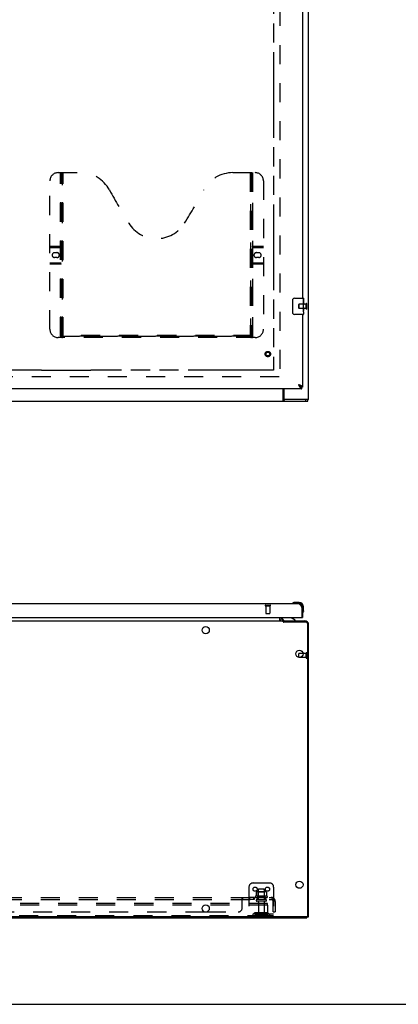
# Model space of a CAD drawing. Header units: inches. Extents: x 0 to 210, y 0 to 136.
# Tile 30 of 93: x 80 to 103, y 0 to 60. Entities that reach past the tile are written whole.
import ezdxf

# ---------------------------------------------------------------- set-up
doc = ezdxf.new("R2010")
doc.units = ezdxf.units.IN
doc.header["$LTSCALE"] = 11.549409
doc.header["$MEASUREMENT"] = 0
doc.linetypes.add('HIDDEN', pattern=[0.2, 0.1, -0.1])
doc.linetypes.add('PHANTOM', pattern=[0.8, 0.45, -0.05, 0.1, -0.05, 0.1, -0.05])
doc.layers.get('0').update_dxf_attribs({"linetype": 'CONTINUOUS'})
for name, color, linetype in [('02___PRT_ALL_AXES', 7, 'CONTINUOUS'), ('AVAILABLE_DOOR_SPACE', 7, 'CONTINUOUS'), ('DEFAULT_2', 8, 'HIDDEN')]:
    doc.layers.add(name, color=color, linetype=linetype)

msp = doc.modelspace()

# ---------------------------------------------------------------- linework, layer by layer
at = {"color": 3, "linetype": 'Continuous'}
for p, q in [((97.498, 36.679), (97.498, 101.277)), ((97.123, 66.075), (97.123, 42.825)), ((97.123, 41.825), (97.123, 37.429)), ((97.081, 37.325), (68.478, 37.325)), ((95.999, 37.325), (95.999, 36.741)), ((96.913, 37.558), (96.877, 37.571)), ((96.877, 37.571), (96.887, 37.553)), ((96.887, 37.553), (96.897, 37.534)), ((96.897, 37.534), (96.903, 37.522)), ((96.903, 37.522), (96.91, 37.51)), ((96.91, 37.51), (96.916, 37.498)), ((96.931, 37.551), (96.913, 37.558)), ((96.943, 37.547), (96.931, 37.551)), ((96.954, 37.542), (96.943, 37.547)), ((96.966, 37.538), (96.954, 37.542)), ((97.498, 36.679), (95.991, 36.679)), ((68.682, 24.31), (96.877, 24.31)), ((97.042, 24.137), (97.048, 24.125)), ((97.048, 24.125), (97.055, 24.113)), ((97.055, 24.113), (97.062, 24.101)), ((97.062, 24.101), (97.068, 24.089)), ((97.068, 24.089), (97.081, 24.064)), ((97.081, 24.064), (97.081, 23.476)), ((97.123, 24.064), (97.123, 23.456)), ((68.498, 23.456), (97.061, 23.456)), ((95.852, 23.456), (95.852, 23.395)), ((95.995, 23.252), (97.252, 23.252)), ((97.498, 5.304), (97.498, 23.006)), ((91.182, 5.606), (91.314, 5.606)), ((37.602, 5.252), (97.394, 5.252))]:
    msp.add_line(p, q, dxfattribs=at)
at = {"color": 7, "linetype": 'Continuous'}
for p, q in [((96.528, 41.925), (96.528, 42.725)), ((96.628, 42.825), (97.168, 42.825)), ((97.183, 42.81), (97.183, 42.671)), ((97.183, 42.44), (97.183, 42.409)), ((97.168, 41.825), (96.628, 41.825)), ((97.183, 42.243), (97.183, 42.21)), ((97.183, 41.986), (97.183, 41.84)), ((95.946, 36.575), (95.946, 37.325)), ((96.897, 37.558), (96.877, 37.571)), ((96.877, 37.571), (96.89, 37.557)), ((96.906, 37.553), (96.897, 37.558)), ((96.903, 37.543), (96.91, 37.536)), ((96.914, 37.548), (96.906, 37.553)), ((96.91, 37.536), (96.916, 37.529)), ((96.916, 37.529), (96.923, 37.522)), ((97.017, 37.446), (97.019, 37.445)), ((97.123, 37.429), (97.081, 37.429)), ((97.081, 37.325), (97.081, 37.429)), ((37.55, 36.575), (97.446, 36.575)), ((95.991, 36.679), (95.991, 36.575)), ((97.316, 36.575), (97.316, 36.679)), ((97.446, 36.575), (97.446, 36.679)), ((96.531, 24.324), (96.53, 24.324)), ((96.535, 24.325), (96.531, 24.324)), ((96.626, 24.367), (96.664, 24.37)), ((96.92, 24.37), (96.664, 24.37)), ((96.92, 24.31), (96.877, 24.31)), ((97.123, 24.064), (97.081, 24.064)), ((97.123, 24.064), (97.123, 24.107)), ((97.183, 23.851), (97.183, 24.107)), ((95.748, 23.281), (95.748, 23.456)), ((95.894, 23.456), (95.894, 23.409)), ((96.681, 23.291), (96.443, 23.429)), ((96.681, 23.252), (96.681, 23.291)), ((97.061, 23.456), (97.123, 23.456)), ((97.137, 23.715), (97.137, 23.715)), ((97.183, 23.851), (97.18, 23.813)), ((39.051, 23.252), (95.946, 23.252)), ((95.767, 23.27), (95.768, 23.268)), ((95.946, 23.201), (95.946, 23.252)), ((97.316, 23.175), (95.991, 23.175)), ((95.999, 23.175), (95.999, 23.252)), ((97.446, 5.367), (97.446, 23.045)), ((96.894, 21.037), (96.894, 21.262)), ((97.384, 5.304), (37.613, 5.304)), ((97.394, 5.252), (97.394, 5.305)), ((97.394, 5.304), (97.498, 5.304)), ((0, 0), (209.989, 0))]:
    msp.add_line(p, q, dxfattribs=at)
for points in [[(96.528, 42.725), (96.529, 42.731), (96.529, 42.737), (96.53, 42.744), (96.531, 42.75), (96.533, 42.755), (96.535, 42.761)], [(96.535, 41.889), (96.533, 41.894), (96.531, 41.9), (96.53, 41.906), (96.529, 41.912), (96.529, 41.919), (96.528, 41.925)], [(96.89, 37.557), (96.893, 37.553), (96.903, 37.543)], [(97.017, 37.446), (97.016, 37.447), (97.015, 37.45), (97.014, 37.453), (97.013, 37.455), (97.012, 37.458), (97.011, 37.461), (97.009, 37.463), (97.008, 37.466), (97.006, 37.468), (97.004, 37.471), (97.002, 37.474), (97, 37.476), (96.998, 37.479), (96.996, 37.482), (96.994, 37.484), (96.991, 37.487), (96.989, 37.49), (96.986, 37.492), (96.983, 37.495), (96.98, 37.498), (96.978, 37.5), (96.975, 37.503), (96.972, 37.505), (96.968, 37.508), (96.965, 37.511), (96.962, 37.513), (96.959, 37.516), (96.955, 37.519), (96.952, 37.521), (96.948, 37.524), (96.944, 37.527), (96.941, 37.529), (96.937, 37.532), (96.933, 37.534), (96.929, 37.537), (96.926, 37.54), (96.922, 37.542), (96.914, 37.548)], [(96.923, 37.522), (96.926, 37.519), (96.93, 37.515), (96.933, 37.512), (96.936, 37.509), (96.939, 37.505), (96.943, 37.502), (96.946, 37.499), (96.949, 37.496), (96.953, 37.493), (96.956, 37.49), (96.959, 37.487), (96.963, 37.484), (96.966, 37.481), (96.969, 37.479), (96.972, 37.476), (96.976, 37.473), (96.979, 37.471), (96.982, 37.468), (96.986, 37.466), (96.989, 37.463), (96.992, 37.461), (96.996, 37.459), (96.999, 37.457), (97.002, 37.454), (97.005, 37.452), (97.009, 37.45), (97.012, 37.449), (97.015, 37.447), (97.017, 37.446)], [(97.019, 37.445), (97.022, 37.443), (97.025, 37.442), (97.029, 37.44), (97.032, 37.439), (97.035, 37.438), (97.038, 37.437), (97.042, 37.435), (97.045, 37.434), (97.048, 37.433), (97.052, 37.433), (97.055, 37.432), (97.058, 37.431), (97.062, 37.431), (97.065, 37.43), (97.068, 37.43), (97.071, 37.429), (97.075, 37.429), (97.078, 37.429), (97.081, 37.429)], [(95.946, 36.672), (95.947, 36.669), (95.948, 36.667), (95.95, 36.664), (95.951, 36.66), (95.953, 36.655), (95.954, 36.651), (95.955, 36.646), (95.956, 36.641), (95.958, 36.636), (95.96, 36.626)], [(95.96, 36.626), (95.961, 36.62), (95.962, 36.615), (95.963, 36.61), (95.965, 36.605), (95.966, 36.601), (95.968, 36.597), (95.97, 36.593), (95.971, 36.589), (95.973, 36.586), (95.975, 36.583), (95.977, 36.581), (95.98, 36.579), (95.982, 36.577), (95.985, 36.576), (95.987, 36.575), (95.989, 36.575), (95.991, 36.575)], [(96.53, 24.324), (96.529, 24.324), (96.528, 24.323)], [(97.137, 23.715), (97.137, 23.717), (97.137, 23.718), (97.138, 23.722)], [(95.748, 23.281), (95.75, 23.281), (95.752, 23.281), (95.753, 23.281), (95.755, 23.281), (95.757, 23.28), (95.759, 23.279), (95.761, 23.277), (95.762, 23.276), (95.764, 23.274), (95.765, 23.272)], [(95.75, 23.281), (95.752, 23.281), (95.753, 23.281), (95.755, 23.281), (95.757, 23.28), (95.759, 23.279), (95.761, 23.277), (95.762, 23.276), (95.764, 23.274), (95.765, 23.272), (95.767, 23.27), (95.768, 23.268)], [(95.768, 23.268), (95.771, 23.264), (95.772, 23.262), (95.774, 23.26), (95.775, 23.258), (95.776, 23.257), (95.778, 23.255), (95.78, 23.254), (95.781, 23.253), (95.782, 23.253), (95.784, 23.252), (95.785, 23.252)], [(95.771, 23.264), (95.772, 23.262), (95.774, 23.26), (95.775, 23.258), (95.776, 23.257)], [(95.946, 23.201), (95.947, 23.2), (95.948, 23.198), (95.95, 23.197), (95.951, 23.195), (95.953, 23.194), (95.954, 23.193), (95.955, 23.192), (95.956, 23.191), (95.958, 23.19), (95.959, 23.189), (95.96, 23.189), (95.961, 23.188), (95.962, 23.188), (95.963, 23.187), (95.966, 23.187)], [(95.966, 23.187), (95.968, 23.186), (95.97, 23.185), (95.971, 23.185), (95.973, 23.184), (95.975, 23.183), (95.977, 23.182), (95.98, 23.181), (95.982, 23.18), (95.985, 23.179), (95.987, 23.178), (95.989, 23.176), (95.991, 23.175)]]:
    msp.add_lwpolyline(points, dxfattribs=at)
at = {"color": 3, "linetype": 'Continuous'}
for points in [[(96.916, 37.498), (96.92, 37.492), (96.923, 37.486), (96.926, 37.48), (96.93, 37.474), (96.933, 37.468), (96.936, 37.463), (96.939, 37.457), (96.943, 37.452), (96.946, 37.446), (96.949, 37.441), (96.953, 37.436), (96.956, 37.431)], [(96.956, 37.431), (96.959, 37.426), (96.963, 37.421), (96.966, 37.416), (96.969, 37.411), (96.972, 37.406), (96.976, 37.402), (96.979, 37.397), (96.982, 37.393), (96.986, 37.388), (96.989, 37.384), (96.992, 37.38), (96.996, 37.376), (96.999, 37.373), (97.002, 37.369), (97.005, 37.366), (97.009, 37.362), (97.012, 37.359), (97.015, 37.356), (97.019, 37.353), (97.022, 37.35), (97.025, 37.347), (97.029, 37.345), (97.032, 37.342), (97.035, 37.34), (97.038, 37.338), (97.042, 37.336), (97.045, 37.334), (97.048, 37.333), (97.052, 37.331), (97.055, 37.33), (97.058, 37.329), (97.062, 37.328), (97.065, 37.327), (97.068, 37.326), (97.071, 37.326), (97.075, 37.325), (97.078, 37.325), (97.081, 37.325)], [(97.024, 37.514), (97.019, 37.516), (97.014, 37.518), (97.009, 37.52), (97.004, 37.522), (96.998, 37.525), (96.993, 37.527), (96.988, 37.529), (96.982, 37.531), (96.977, 37.534), (96.966, 37.538)], [(97.123, 37.429), (97.123, 37.431), (97.123, 37.433), (97.123, 37.436), (97.122, 37.438), (97.121, 37.44), (97.121, 37.442), (97.12, 37.444), (97.119, 37.447), (97.117, 37.449), (97.116, 37.451), (97.114, 37.453), (97.113, 37.456), (97.111, 37.458), (97.109, 37.46), (97.107, 37.462), (97.105, 37.465), (97.102, 37.467), (97.1, 37.469), (97.097, 37.471), (97.094, 37.473), (97.091, 37.476), (97.088, 37.478), (97.085, 37.48), (97.082, 37.482), (97.078, 37.485), (97.075, 37.487), (97.071, 37.489), (97.067, 37.491), (97.063, 37.493), (97.059, 37.496), (97.055, 37.498), (97.051, 37.5), (97.047, 37.502), (97.042, 37.505), (97.038, 37.507), (97.033, 37.509), (97.028, 37.511), (97.024, 37.514)], [(95.946, 36.735), (95.948, 36.734), (95.95, 36.734), (95.952, 36.733), (95.954, 36.732), (95.956, 36.73), (95.958, 36.729), (95.96, 36.727), (95.962, 36.725), (95.964, 36.722), (95.965, 36.72), (95.967, 36.718), (95.968, 36.715), (95.969, 36.712), (95.971, 36.709), (95.972, 36.706), (95.973, 36.703), (95.975, 36.698)], [(95.975, 36.698), (95.976, 36.695), (95.978, 36.692), (95.979, 36.69), (95.98, 36.688), (95.981, 36.686), (95.982, 36.684), (95.984, 36.682), (95.985, 36.681), (95.987, 36.68), (95.988, 36.679), (95.99, 36.679), (95.991, 36.679)], [(96.877, 24.31), (96.88, 24.31), (96.883, 24.31), (96.887, 24.309), (96.89, 24.309), (96.893, 24.308), (96.897, 24.307), (96.9, 24.306), (96.903, 24.305), (96.906, 24.304), (96.91, 24.302), (96.913, 24.301), (96.916, 24.299), (96.92, 24.297), (96.923, 24.295), (96.926, 24.293), (96.93, 24.29), (96.933, 24.288), (96.936, 24.285), (96.939, 24.282), (96.943, 24.279), (96.946, 24.276), (96.949, 24.273), (96.953, 24.269), (96.956, 24.266), (96.959, 24.262), (96.963, 24.259), (96.966, 24.255), (96.969, 24.251), (96.972, 24.247), (96.976, 24.242), (96.979, 24.238), (96.982, 24.233), (96.986, 24.229), (96.989, 24.224), (96.992, 24.219), (96.996, 24.215), (96.999, 24.21), (97.002, 24.204), (97.005, 24.199), (97.009, 24.194), (97.012, 24.189), (97.015, 24.183), (97.019, 24.178), (97.022, 24.172), (97.025, 24.167), (97.029, 24.161), (97.032, 24.155), (97.035, 24.149), (97.038, 24.143), (97.042, 24.137)], [(97.394, 5.303), (97.397, 5.303), (97.402, 5.304), (97.402, 5.304)]]:
    msp.add_lwpolyline(points, dxfattribs=at)
at = {"color": 7, "linetype": 'Continuous'}
for centre in [(91.248, 22.69), (96.936, 21.252), (96.936, 7.252), (91.248, 5.815)]:
    msp.add_circle(centre, 0.219, dxfattribs=at)
for centre, radius, start, end in [((96.628, 42.725), 0.1, 90, 158.79459), ((97.168, 42.81), 0.015, 0, 90), ((96.628, 41.925), 0.1, 201.19986, 270), ((97.168, 41.84), 0.015, 270, 360), ((96.543, 24.322), 0.015, 120.88989, 173.62041), ((96.543, 24.325), 0.015, 186.37959, 270), ((96.664, 24.12), 0.25, 90, 120.88989), ((96.92, 24.107), 0.263, 0, 90), ((96.92, 24.107), 0.203, 0, 90), ((95.995, 23.395), 0.246, 180, 215.3371), ((96.051, 23.409), 0.157, 180, 270), ((96.493, 23.516), 0.1, 216.54681, 239.90799), ((97.138, 23.73), 0.015, 180, 263.62041), ((97.135, 23.73), 0.015, 276.37959, 329.11011), ((96.933, 23.851), 0.25, 329.11011, 360), ((97.316, 23.045), 0.13, 0, 90), ((96.904, 21.262), 0.01, 90, 180), ((97.384, 5.367), 0.0625, 270, 360)]:
    msp.add_arc(centre, radius, start, end, dxfattribs=at)
at = {"color": 3, "linetype": 'Continuous'}
for centre, radius, start, end in [((96.061, 36.741), 0.0625, 180, 270), ((96.877, 24.064), 0.246, 0, 90), ((95.995, 23.395), 0.142, 180, 270), ((97.061, 23.476), 0.02, 270, 360), ((97.252, 23.006), 0.246, 0, 90)]:
    msp.add_arc(centre, radius, start, end, dxfattribs=at)
at = {"layer": '02___PRT_ALL_AXES', "color": 8, "linetype": 'HIDDEN'}
for p, q in [((97.351, 42.449), (96.904, 42.449)), ((97.351, 42.201), (97.351, 42.449)), ((97.351, 42.201), (96.904, 42.201)), ((94.895, 24.163), (95.143, 24.163)), ((94.895, 24.163), (94.895, 23.716)), ((95.143, 24.163), (95.143, 23.716)), ((97.351, 21.024), (96.904, 21.024)), ((97.351, 21.272), (97.154, 21.272)), ((97.351, 21.024), (97.351, 21.272)), ((94.44, 6.951), (94.44, 6.356)), ((94.806, 6.951), (94.806, 6.356)), ((94.184, 6.481), (93.864, 6.481)), ((93.864, 6.481), (93.864, 6.356)), ((94.184, 6.356), (93.864, 6.356)), ((93.903, 6.481), (93.903, 6.356)), ((94.145, 6.481), (94.145, 6.356)), ((94.184, 6.481), (94.184, 6.356)), ((94.979, 6.551), (94.267, 6.551)), ((94.289, 6.481), (94.373, 6.481)), ((94.873, 6.481), (94.373, 6.481)), ((94.373, 6.481), (94.373, 6.356)), ((94.873, 6.356), (94.373, 6.356)), ((94.457, 6.188), (94.457, 5.386)), ((94.789, 6.188), (94.789, 5.386)), ((94.873, 6.481), (94.957, 6.481)), ((94.873, 6.481), (94.873, 6.356))]:
    msp.add_line(p, q, dxfattribs=at)
at = {"layer": '02___PRT_ALL_AXES', "color": 7, "linetype": 'Continuous'}
for p, q in [((97.183, 42.671), (97.176, 42.671)), ((97.176, 42.671), (97.176, 42.44)), ((97.183, 42.503), (97.176, 42.503)), ((97.183, 42.44), (97.176, 42.44)), ((97.183, 42.404), (97.177, 42.404)), ((97.183, 42.246), (97.183, 42.81)), ((97.183, 42.21), (97.176, 42.21)), ((97.176, 42.21), (97.176, 42.073)), ((97.183, 42.073), (97.176, 42.073)), ((97.178, 42.042), (97.183, 42.042)), ((97.182, 42.271), (97.18, 42.293)), ((97.182, 42.273), (97.183, 42.273)), ((97.183, 41.986), (97.183, 42.243)), ((97.183, 41.986), (97.183, 41.84)), ((97.154, 21.272), (96.904, 21.272))]:
    msp.add_line(p, q, dxfattribs=at)
for points in [[(97.18, 42.293), (97.179, 42.304), (97.178, 42.316), (97.177, 42.329), (97.177, 42.341), (97.176, 42.354), (97.176, 42.367), (97.176, 42.38), (97.177, 42.392), (97.177, 42.405), (97.178, 42.417), (97.179, 42.429)], [(97.178, 42.037), (97.177, 42.046), (97.177, 42.055), (97.176, 42.064), (97.176, 42.073)], [(97.181, 42.013), (97.18, 42.02), (97.179, 42.028), (97.178, 42.037)], [(97.183, 41.986), (97.183, 41.989), (97.183, 41.994), (97.182, 41.999), (97.181, 42.013)], [(97.183, 42.243), (97.183, 42.252), (97.183, 42.261), (97.182, 42.271)]]:
    msp.add_lwpolyline(points, dxfattribs=at)
at = {"layer": '02___PRT_ALL_AXES', "color": 8, "linetype": 'HIDDEN'}
msp.add_circle((95.019, 39.429), 0.124, dxfattribs=at)
for centre, radius, start, end in [((94.623, 5.951), 0.698, 117.6814, 120.66313), ((94.623, 5.951), 0.698, 59.33687, 62.3186), ((94.289, 6.52), 0.0384, 124.44966, 270), ((94.957, 6.52), 0.0384, 270, 55.55034)]:
    msp.add_arc(centre, radius, start, end, dxfattribs=at)
at = {"layer": '02___PRT_ALL_AXES', "color": 7, "linetype": 'Continuous'}
msp.add_ellipse((96.92, 42.409), major_axis=(0.263, 0), ratio=0.432808, start_param=0, end_param=0.179988, dxfattribs=at)
at = {"layer": 'AVAILABLE_DOOR_SPACE', "color": 4, "linetype": 'PHANTOM'}
for p, q in [((95.373, 94.7), (95.373, 38.45)), ((81.28, 38.45), (72.061, 38.45)), ((81.28, 38.451), (84.28, 38.451)), ((81.28, 38.45), (81.28, 38.451)), ((84.28, 38.451), (84.28, 38.45)), ((95.373, 38.45), (84.28, 38.45))]:
    msp.add_line(p, q, dxfattribs=at)
at = {"layer": 'DEFAULT_2', "color": 8, "linetype": 'HIDDEN'}
for p, q in [((95.748, 95.127), (95.748, 38.023)), ((82.289, 50.429), (83.644, 50.429)), ((82.424, 40.519), (82.424, 50.429)), ((82.454, 40.549), (82.454, 50.429)), ((82.464, 40.519), (82.464, 50.429)), ((82.544, 40.549), (82.544, 50.429)), ((82.554, 40.429), (82.554, 50.429)), ((82.584, 40.509), (82.584, 50.429)), ((92.894, 50.429), (94.249, 50.429)), ((93.954, 50.429), (93.954, 40.509)), ((93.984, 40.429), (93.984, 50.429)), ((93.994, 50.429), (93.994, 40.549)), ((94.074, 50.429), (94.074, 40.519)), ((94.084, 50.429), (94.084, 40.549)), ((94.114, 40.519), (94.114, 50.429)), ((81.789, 40.929), (81.789, 49.929)), ((94.749, 49.929), (94.749, 40.929)), ((81.789, 45.969), (82.464, 45.969)), ((81.789, 45.929), (82.424, 45.929)), ((81.789, 45.889), (82.464, 45.889)), ((82.076, 45.579), (82.213, 45.579)), ((94.074, 45.969), (94.749, 45.969)), ((94.074, 45.889), (94.749, 45.889)), ((94.114, 45.929), (94.749, 45.929)), ((94.326, 45.579), (94.463, 45.579)), ((81.789, 44.969), (82.464, 44.969)), ((82.424, 44.929), (81.789, 44.929)), ((82.464, 44.889), (81.789, 44.889)), ((82.213, 45.279), (82.076, 45.279)), ((94.074, 44.969), (94.749, 44.969)), ((94.749, 44.889), (94.074, 44.889)), ((94.749, 44.929), (94.114, 44.929)), ((94.463, 45.279), (94.326, 45.279)), ((96.894, 42.211), (96.894, 42.439)), ((96.904, 42.449), (96.904, 42.201)), ((97.351, 42.183), (97.351, 42.467)), ((97.394, 42.183), (97.394, 42.467)), ((94.249, 40.429), (82.289, 40.429)), ((82.424, 40.519), (94.114, 40.519)), ((94.084, 40.549), (82.454, 40.549)), ((93.99, 40.509), (82.548, 40.509)), ((69.144, 38.075), (95.748, 38.075)), ((94.877, 24.206), (95.161, 24.206)), ((94.877, 24.163), (95.161, 24.163)), ((94.905, 23.706), (95.133, 23.706)), ((96.894, 21.037), (96.894, 21.034)), ((97.351, 21.29), (97.351, 21.006)), ((97.394, 21.29), (97.394, 21.006)), ((94.123, 7.356), (95.123, 7.356)), ((93.873, 7.106), (93.873, 5.356)), ((94.304, 6.796), (94.304, 6.578)), ((94.879, 6.817), (94.368, 6.817)), ((94.44, 6.797), (94.42, 6.817)), ((94.807, 6.797), (94.44, 6.797)), ((94.44, 6.501), (94.44, 6.797)), ((94.776, 6.981), (94.47, 6.981)), ((94.807, 6.797), (94.827, 6.817)), ((94.807, 6.501), (94.807, 6.797)), ((94.942, 6.796), (94.942, 6.578)), ((95.373, 7.106), (95.373, 5.356)), ((39.655, 6.481), (95.342, 6.481)), ((39.655, 6.356), (95.342, 6.356)), ((94.998, 6.106), (39.998, 6.106)), ((94.998, 6.002), (39.998, 6.002)), ((93.467, 5.856), (93.467, 6.427)), ((93.502, 6.356), (93.502, 6.481)), ((94.888, 6.25), (94.359, 6.25)), ((94.44, 6.501), (94.42, 6.481)), ((94.807, 6.501), (94.44, 6.501)), ((94.807, 6.501), (94.827, 6.481)), ((94.998, 6.002), (94.998, 6.106)), ((94.998, 6.002), (94.998, 5.416)), ((95.381, 6.427), (95.301, 6.331)), ((95.342, 6.356), (95.342, 6.481)), ((95.342, 5.606), (95.342, 6.244)), ((95.467, 6.244), (95.467, 5.606)), ((43.814, 5.606), (91.182, 5.606)), ((91.314, 5.606), (93.217, 5.606)), ((95.373, 5.46), (93.873, 5.46)), ((94.216, 5.529), (94.148, 5.48)), ((94.277, 5.444), (94.209, 5.395)), ((94.964, 5.55), (94.283, 5.55)), ((94.964, 5.446), (94.283, 5.446)), ((94.448, 5.55), (94.448, 5.446)), ((94.798, 5.55), (94.798, 5.446)), ((94.97, 5.444), (95.038, 5.395)), ((95.03, 5.529), (95.098, 5.48)), ((95.342, 5.606), (95.467, 5.606)), ((94.938, 5.356), (40.058, 5.356)), ((95.373, 5.356), (94.938, 5.356))]:
    msp.add_line(p, q, dxfattribs=at)
for points in [[(82.454, 40.549), (82.47, 40.538), (82.486, 40.529), (82.502, 40.52), (82.518, 40.514), (82.533, 40.51), (82.548, 40.509)], [(93.99, 40.509), (94.006, 40.51), (94.021, 40.514), (94.036, 40.52), (94.052, 40.529), (94.068, 40.538), (94.084, 40.549)], [(94.304, 6.578), (94.304, 6.576), (94.304, 6.575), (94.304, 6.574), (94.303, 6.573), (94.303, 6.573), (94.303, 6.572), (94.302, 6.572), (94.302, 6.571), (94.302, 6.571), (94.301, 6.571), (94.301, 6.57), (94.301, 6.57), (94.3, 6.57), (94.3, 6.569), (94.3, 6.569), (94.3, 6.569), (94.299, 6.569), (94.299, 6.569)], [(94.31, 6.805), (94.309, 6.804), (94.308, 6.803), (94.306, 6.802), (94.306, 6.8), (94.305, 6.799), (94.305, 6.797), (94.304, 6.796)], [(94.936, 6.805), (94.938, 6.804), (94.939, 6.803), (94.94, 6.802), (94.941, 6.8), (94.942, 6.799), (94.942, 6.797), (94.942, 6.796)], [(94.947, 6.569), (94.947, 6.569), (94.947, 6.569), (94.947, 6.569), (94.946, 6.569), (94.946, 6.57), (94.946, 6.57), (94.946, 6.57), (94.945, 6.571), (94.945, 6.571), (94.945, 6.571), (94.944, 6.572), (94.944, 6.572), (94.943, 6.573), (94.943, 6.573), (94.943, 6.574), (94.942, 6.575), (94.942, 6.576), (94.942, 6.578)], [(93.467, 6.427), (93.469, 6.429), (93.47, 6.432), (93.472, 6.434), (93.473, 6.437), (93.475, 6.441), (93.476, 6.444), (93.478, 6.448)], [(93.467, 6.331), (93.469, 6.33), (93.471, 6.33), (93.472, 6.33), (93.474, 6.33), (93.475, 6.331), (93.477, 6.332), (93.478, 6.332), (93.48, 6.334), (93.481, 6.335), (93.483, 6.336), (93.484, 6.338), (93.485, 6.34)], [(93.467, 6.331), (93.469, 6.33), (93.471, 6.33), (93.472, 6.33), (93.474, 6.33), (93.475, 6.331), (93.477, 6.332), (93.478, 6.332), (93.48, 6.334), (93.481, 6.335), (93.483, 6.336)], [(93.469, 6.429), (93.47, 6.432), (93.472, 6.434)], [(93.478, 6.448), (93.481, 6.455), (93.483, 6.459), (93.484, 6.462)], [(93.484, 6.462), (93.486, 6.465), (93.487, 6.468), (93.489, 6.471), (93.491, 6.474)], [(93.484, 6.338), (93.485, 6.34), (93.487, 6.342), (93.489, 6.346)], [(93.489, 6.471), (93.491, 6.474), (93.492, 6.476), (93.494, 6.478), (93.496, 6.479), (93.498, 6.48), (93.5, 6.481), (93.501, 6.481), (93.502, 6.481)], [(93.489, 6.346), (93.491, 6.347), (93.492, 6.349), (93.494, 6.351), (93.495, 6.353), (93.497, 6.354), (93.498, 6.355)], [(93.492, 6.476), (93.494, 6.478), (93.496, 6.479), (93.498, 6.48)], [(93.492, 6.349), (93.494, 6.351), (93.495, 6.353), (93.497, 6.354), (93.498, 6.355), (93.5, 6.356), (93.501, 6.356), (93.502, 6.356)], [(93.5, 6.481), (93.501, 6.481), (93.502, 6.481)], [(93.5, 6.356), (93.501, 6.356), (93.502, 6.356)], [(95.301, 6.331), (95.302, 6.33), (95.303, 6.33), (95.303, 6.33), (95.304, 6.33), (95.305, 6.331), (95.307, 6.332), (95.308, 6.332), (95.31, 6.334), (95.311, 6.335), (95.313, 6.336), (95.315, 6.338), (95.318, 6.342)], [(95.318, 6.342), (95.321, 6.344), (95.323, 6.346), (95.325, 6.347), (95.327, 6.349), (95.33, 6.351), (95.332, 6.353), (95.334, 6.354), (95.336, 6.355), (95.339, 6.356), (95.34, 6.356), (95.342, 6.356)], [(95.342, 6.416), (95.342, 6.416), (95.342, 6.416), (95.342, 6.416), (95.342, 6.416), (95.342, 6.415), (95.342, 6.415), (95.342, 6.415), (95.342, 6.414), (95.342, 6.413), (95.342, 6.413), (95.342, 6.412), (95.342, 6.412), (95.341, 6.411), (95.341, 6.41), (95.341, 6.41), (95.341, 6.409), (95.341, 6.408), (95.341, 6.408), (95.341, 6.407), (95.34, 6.406), (95.34, 6.405), (95.34, 6.405), (95.34, 6.404), (95.34, 6.403), (95.34, 6.402), (95.339, 6.402), (95.339, 6.401), (95.339, 6.4), (95.339, 6.399), (95.339, 6.398), (95.338, 6.398), (95.338, 6.397), (95.338, 6.396), (95.338, 6.395), (95.337, 6.394), (95.337, 6.393), (95.337, 6.393), (95.337, 6.392), (95.336, 6.391), (95.336, 6.39), (95.336, 6.389), (95.335, 6.388), (95.335, 6.387), (95.335, 6.386), (95.334, 6.385), (95.334, 6.384), (95.334, 6.383), (95.333, 6.382), (95.333, 6.381), (95.333, 6.38), (95.332, 6.379), (95.332, 6.378), (95.331, 6.377), (95.331, 6.376), (95.331, 6.375), (95.33, 6.374), (95.33, 6.373), (95.329, 6.372), (95.329, 6.371), (95.329, 6.371), (95.328, 6.37), (95.328, 6.369), (95.327, 6.368), (95.327, 6.367), (95.327, 6.366), (95.326, 6.365), (95.326, 6.365), (95.325, 6.364), (95.325, 6.363), (95.325, 6.362), (95.324, 6.361), (95.324, 6.361), (95.324, 6.36), (95.323, 6.359), (95.323, 6.359), (95.322, 6.358), (95.322, 6.357), (95.322, 6.357), (95.321, 6.356), (95.321, 6.355), (95.321, 6.355), (95.32, 6.354), (95.32, 6.354), (95.32, 6.353), (95.319, 6.353), (95.319, 6.352), (95.319, 6.352), (95.319, 6.352)], [(95.319, 6.352), (95.319, 6.352), (95.319, 6.352), (95.319, 6.352), (95.319, 6.352), (95.32, 6.353), (95.32, 6.353), (95.32, 6.353), (95.32, 6.354), (95.321, 6.354), (95.321, 6.355), (95.321, 6.355), (95.322, 6.356)], [(95.362, 6.459), (95.361, 6.462), (95.359, 6.465), (95.358, 6.468), (95.356, 6.471), (95.354, 6.474), (95.352, 6.476), (95.351, 6.478), (95.349, 6.479), (95.347, 6.48), (95.345, 6.481), (95.344, 6.481), (95.342, 6.481)], [(95.342, 6.413), (95.342, 6.414), (95.342, 6.414), (95.342, 6.415), (95.342, 6.415), (95.342, 6.415), (95.342, 6.416), (95.342, 6.416)], [(95.381, 6.427), (95.378, 6.429), (95.376, 6.432), (95.374, 6.434), (95.372, 6.437), (95.37, 6.441), (95.369, 6.444), (95.367, 6.448), (95.365, 6.451), (95.362, 6.459)]]:
    msp.add_lwpolyline(points, dxfattribs=at)
for centre, radius in [((95.019, 39.429), 0.164), ((95.019, 39.429), 0.142), ((95.019, 39.429), 0.124), ((95.019, 39.429), 0.114), ((94.248, 6.981), 0.128), ((94.998, 6.981), 0.128)]:
    msp.add_circle(centre, radius, dxfattribs=at)
for centre, radius, start, end in [((82.289, 49.929), 0.5, 90, 180), ((83.644, 48.429), 2, 28.48127, 90), ((92.894, 48.429), 2, 90, 151.51873), ((94.249, 49.929), 0.5, 0, 90), ((119.952, 68.127), 39.307, 208.48127, 211.87046), ((56.586, 68.127), 39.307, 328.12954, 331.51873), ((88.269, 48.429), 2, 211.87046, 328.12954), ((82.076, 45.429), 0.15, 90, 270), ((82.213, 45.429), 0.15, 270, 90), ((82.424, 45.969), 0.04, 270, 360), ((94.114, 45.969), 0.04, 180, 270), ((94.326, 45.429), 0.15, 90, 270), ((94.463, 45.429), 0.15, 270, 90), ((82.424, 44.889), 0.04, 0, 90), ((94.114, 44.889), 0.04, 90, 180), ((96.904, 42.439), 0.01, 90, 180), ((97.373, 42.467), 0.0215, 360, 180), ((96.904, 42.211), 0.01, 180, 270), ((97.373, 42.183), 0.0215, 180, 0), ((82.289, 40.929), 0.5, 180, 270), ((94.249, 40.929), 0.5, 270, 360), ((82.554, 40.519), 0.13, 180, 223.81306), ((82.554, 40.519), 0.09, 180, 270), ((82.584, 40.549), 0.04, 180, 270), ((93.954, 40.549), 0.04, 270, 360), ((93.984, 40.519), 0.09, 270, 360), ((93.984, 40.519), 0.13, 316.18694, 360), ((94.877, 24.185), 0.0215, 90, 270), ((95.161, 24.185), 0.0215, 270, 90), ((94.905, 23.716), 0.01, 180, 270), ((95.133, 23.716), 0.01, 270, 360), ((96.904, 21.034), 0.01, 180, 270), ((97.373, 21.29), 0.0215, 0, 180), ((97.373, 21.006), 0.0215, 180, 360), ((94.123, 7.106), 0.25, 90, 180), ((95.123, 7.106), 0.25, 0, 90), ((94.368, 6.676), 0.141, 90, 113.95), ((94.47, 6.951), 0.03, 90, 180), ((94.776, 6.951), 0.03, 0, 90), ((94.879, 6.676), 0.141, 66.05, 90), ((94.359, 6.303), 0.053, 90, 270), ((94.395, 6.188), 0.0625, 0, 90), ((94.852, 6.188), 0.0625, 90, 180), ((94.888, 6.303), 0.053, 270, 90), ((95.23, 6.244), 0.237, 0, 90), ((95.23, 6.244), 0.112, 0, 90), ((93.217, 5.856), 0.25, 270, 360), ((94.087, 5.564), 0.104, 270, 305.75389), ((94.087, 5.564), 0.208, 270, 305.75389), ((94.283, 5.436), 0.114, 90, 125.75389), ((94.283, 5.436), 0.01, 90, 125.75389), ((94.487, 5.386), 0.03, 180, 270), ((94.759, 5.386), 0.03, 270, 360), ((94.936, 5.419), 0.0625, 270, 360), ((94.938, 5.416), 0.06, 270, 360), ((94.964, 5.436), 0.114, 54.24611, 90), ((94.964, 5.436), 0.01, 54.24611, 90), ((95.159, 5.564), 0.208, 234.24611, 270), ((95.159, 5.564), 0.104, 234.24611, 270)]:
    msp.add_arc(centre, radius, start, end, dxfattribs=at)

doc.saveas('drawing.dxf')
